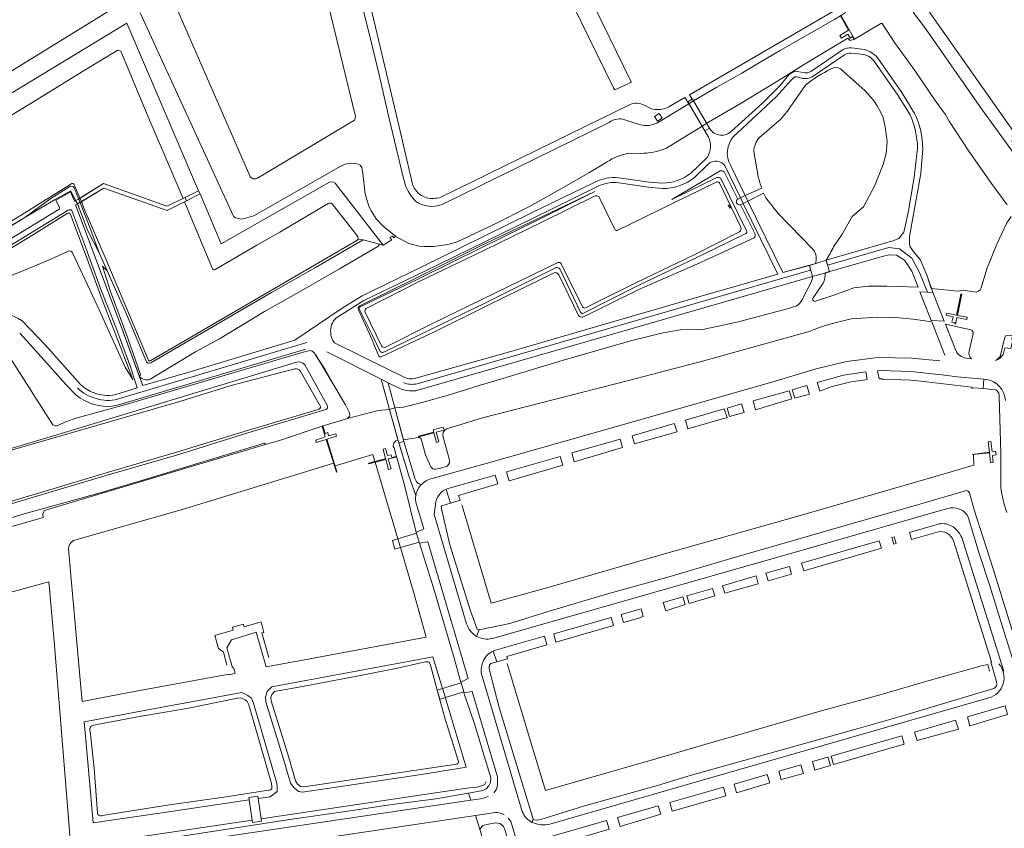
# Model space of a CAD drawing. Header units: metres. Extents: x 209813 to 223847, y 571801 to 587119.
# Tile 227 of 256: x 220144 to 220519, y 573348 to 573656. Entities that reach past the tile are written whole.
import ezdxf

# ---------------------------------------------------------------- set-up
doc = ezdxf.new("R2010")
doc.units = ezdxf.units.M
for name, color, linetype, lineweight in [('B-RO-GK-BESCHOEIING-G', 8, 'GK-BESCHOEIING', 0), ('B-RO-GK-KADEMUUR-G', 8, 'Continuous', 0), ('B-RO-GR-GRAS-GV', 8, 'Continuous', 0), ('B-RO-KW-KUNSTWERK_DEK-GV', 8, 'Continuous', 0), ('B-RO-KW-KUNSTWERK_STUW-GV', 8, 'Continuous', 0), ('B-RO-OG-TERREIN_CULTUURSCHEIDING-GV', 8, 'Continuous', 0), ('B-RO-OG-WEG-GV', 8, 'Continuous', 0), ('B-RO-VH-VERHARDING_HALFVERHARDING-GV', 8, 'Continuous', 0), ('B-RO-VH-VERHARDING_OPEN-GV', 8, 'Continuous', 0)]:
    doc.layers.add(name, color=color, linetype=linetype, lineweight=lineweight)
doc.linetypes.add('GK-BESCHOEIING', pattern='A,30,-5,[1,NLCS.shx,S=1,R=0,X=0,Y=0],-5', length=40)

msp = doc.modelspace()

# ---------------------------------------------------------------- linework, layer by layer
at = {"layer": 'B-RO-GK-BESCHOEIING-G', "flags": 128}
for points in [[(220279.387, 573487.707), (220278.591, 573490.358), (220264.249, 573486.069)], [(220506.881, 573490.367), (220506.941, 573486.318)], [(220164.845, 573457.677), (220205.736, 573469.426), (220256.311, 573484.847), (220263.661, 573487.16)], [(220288.139, 573458.336), (220279.448, 573487.503)], [(220506.941, 573486.318), (220490.51, 573481.521), (220440.641, 573467.123), (220389.448, 573452.627), (220344.742, 573439.804), (220323.526, 573433.878), (220312.514, 573470.865), (220312.42, 573471.234)], [(220289.131, 573455.008), (220288.139, 573458.336)], [(220162.907, 573454.411), (220167.333, 573404.824), (220168.171, 573396.628), (220185.927, 573399.934), (220223.964, 573406.939), (220224.141, 573406.707), (220226.232, 573407.354)], [(220298.909, 573420.953), (220294, 573438.187), (220289.131, 573455.008)], [(220226.232, 573407.354), (220225.601, 573409.526), (220225.321, 573409.388), (220223.083, 573416.901), (220224.838, 573419.966), (220234.22, 573422.932), (220238.081, 573409.673)], [(220238.081, 573409.673), (220254.603, 573412.718), (220298.909, 573420.953)], [(220300.087, 573413.297), (220240.247, 573402.155)], [(220305.112, 573401.466), (220301.408, 573413.543), (220300.087, 573413.297)], [(220386.972, 573375.099), (220344.261, 573362.724), (220339.357, 573378.554), (220329.702, 573411.029)], [(220512.349, 573410.629), (220509.875, 573410.132), (220491.813, 573405.002)], [(220512.9, 573408.031), (220512.349, 573410.629)], [(220240.247, 573402.155), (220238.402, 573400.362), (220237.769, 573398.296), (220237.957, 573396.468), (220244.704, 573374.708), (220247.32, 573365.604), (220248.527, 573363.857), (220250.293, 573362.36), (220251.92, 573362.171), (220296.243, 573368.766), (220311.926, 573371.242)], [(220491.813, 573405.002), (220470.885, 573399.012), (220449.476, 573393.113)], [(220239.581, 573360.351), (220242.205, 573362.318), (220242.268, 573364.486), (220241.984, 573365.864), (220233.299, 573395.97), (220232.471, 573397.836), (220231.155, 573398.9), (220228.871, 573400.037), (220194.471, 573393.698), (220168.931, 573388.842), (220170.197, 573374.869), (220172.295, 573350.492), (220202.691, 573354.912), (220231.589, 573359.173)], [(220306.146, 573398.093), (220305.112, 573401.466)], [(220311.926, 573371.242), (220314.022, 573371.573), (220306.495, 573396.956), (220306.146, 573398.093)], [(220449.476, 573393.113), (220419.344, 573384.428), (220404.802, 573380.179), (220391.824, 573376.481)], [(220391.824, 573376.481), (220386.972, 573375.099)], [(220314.348, 573363.596), (220316.431, 573363.904), (220318.208, 573363.971), (220321.062, 573364.907), (220321.643, 573366.114)], [(220235.058, 573359.684), (220239.581, 573360.351)], [(220236.175, 573352.011), (220252.283, 573354.422), (220314.348, 573363.596)], [(220215.625, 573297.901), (220217.57, 573298.256), (220219.844, 573301.441), (220219.183, 573305.039), (220218.017, 573306.346), (220205.241, 573304.229), (220176.866, 573299.436), (220174.208, 573328.709), (220173.025, 573342.56), (220232.713, 573351.493)]]:
    msp.add_lwpolyline(points, dxfattribs=at)
at = {"layer": 'B-RO-GK-BESCHOEIING-G'}
msp.add_lwpolyline([(220164.845, 573457.677, 0.2556924), (220162.907, 573454.411)], format="xyb", dxfattribs=at)
at = {"layer": 'B-RO-GK-KADEMUUR-G', "flags": 128}
msp.add_lwpolyline([(220223.128, 573410.425), (220221.803, 573415.25), (220219.995, 573416.756), (220218.593, 573421.677), (220225.498, 573423.642), (220225.224, 573424.789), (220229.394, 573425.997), (220229.722, 573424.986), (220236.127, 573426.796), (220237.176, 573422.84), (220236.375, 573422.618), (220239.12, 573413.307)], dxfattribs=at)
at = {"layer": 'B-RO-GR-GRAS-GV', "flags": 128}
for points in [[(220234.476, 573595.266), (220237.915, 573597.224), (220271.676, 573617.385), (220271.941, 573618.015), (220272.02, 573618.809), (220255.431, 573687.077), (220250.613, 573709.823), (220193.172, 573684.905), (220231.791, 573596.204)], [(220185.003, 573662.184), (220183.774, 573661.788), (220181.71, 573660.915), (220082.936, 573600.246), (220084.529, 573597.584), (220083.306, 573596.902), (220081.745, 573599.505), (220066.883, 573590.281), (220044.823, 573577.323), (220044.876, 573576.552), (220050.325, 573567.005)], [(220282.493, 573569.861), (220285.774, 573571.925), (220285.112, 573572.824), (220286.012, 573573.38), (220286.567, 573572.692), (220287.28, 573573.167), (220282.539, 573577.086), (220279.893, 573579.93), (220277.975, 573582.907), (220276.983, 573585.09), (220275.726, 573589.389), (220274.734, 573597.261), (220274.403, 573599.444), (220273.741, 573600.37), (220272.683, 573600.833), (220270.633, 573601.097), (220269.243, 573600.965), (220268.053, 573600.7), (220266.465, 573599.907), (220233.392, 573581.121), (220230.747, 573580.261), (220228.63, 573579.798), (220226.447, 573580.261), (220225.587, 573580.923), (220190.203, 573658.124)], [(220417.233, 573587.41), (220412.081, 573597.729)], [(220164.185, 573593.325), (220145.317, 573581.56), (220125.32, 573569.323), (220101.605, 573554.572), (220082.331, 573542.928), (220081.739, 573542.673), (220081.337, 573541.813), (220081.886, 573541.648), (220146.311, 573580.416)], [(220193.201, 573526.428), (220177.317, 573564.392), (220168.732, 573583.987), (220167.938, 573586.464), (220164.953, 573593.149)], [(220264.283, 573593.49), (220263.423, 573594.02), (220262.1, 573593.887), (220221.023, 573570.472), (220212.934, 573589.364), (220207.045, 573586.397), (220217.711, 573560.946)], [(220263.582, 573585.164), (220272.855, 573573.193), (220273.021, 573572.256), (220274.884, 573571.906), (220282.493, 573569.861), (220264.283, 573593.49)], [(220410.792, 573595.187), (220420.621, 573575.367)], [(220146.311, 573580.416), (220155.843, 573587.453), (220163.397, 573592.145)], [(220146.311, 573580.416), (220157.628, 573587.122), (220163.802, 573590.596), (220165.559, 573586.842), (220166.305, 573585.56), (220170.302, 573575.375), (220174.642, 573567.039)], [(220165.072, 573591.651), (220167.369, 573586.118), (220171.472, 573575.659), (220174.642, 573567.039), (220185.008, 573543.724), (220192.642, 573525.602)], [(220212.388, 573590.61), (220212.934, 573589.364)], [(220273.834, 573546.512), (220295.741, 573557.061), (220320.255, 573569.139), (220342.668, 573580.124), (220362.961, 573590.303), (220342.818, 573580.696), (220319.823, 573569.787), (220295.752, 573557.772), (220273.636, 573546.812)], [(220218.691, 573560.619), (220234.483, 573569.859), (220243.251, 573574.805), (220261.625, 573585.804)], [(220423.764, 573574.328), (220418.316, 573585.241)], [(220164.512, 573567.053), (220174, 573546.697), (220184.447, 573523.512), (220187.395, 573518.857), (220182.604, 573531.584), (220176.016, 573548.542), (220169.7, 573565.801), (220163.744, 573581.525)], [(220193.968, 573518.958), (220211.213, 573529.4), (220220.269, 573534.376), (220237.462, 573544.715), (220251.669, 573552.652), (220265.977, 573560.937), (220280.503, 573569.467), (220281.117, 573570.258), (220274.884, 573571.906)], [(220273.021, 573572.256), (220272.577, 573571.711), (220194.204, 573526.091)], [(220194.22, 573525.166), (220240.121, 573551.891), (220256.856, 573561.485), (220274.884, 573571.906)], [(220185.008, 573543.724), (220177.682, 573560.201), (220175.866, 573562.003), (220178.966, 573552.364), (220185.556, 573534.611), (220190.355, 573520.802), (220189.975, 573519.877)], [(220349.219, 573558.625), (220356.715, 573543.162)], [(220273.103, 573545.309), (220277.68, 573535.321), (220280.882, 573527.732)], [(220157.044, 573501.659), (220134.235, 573537.198)], [(220254.99, 573529.91), (220253.022, 573529.468), (220184.796, 573509.335), (220166.296, 573504.33), (220161.852, 573502.753), (220158.942, 573501.388)], [(220137.677, 573491.635), (220158.548, 573497.854), (220249.245, 573525.358)], [(220237.752, 573494.185), (220243.473, 573495.848), (220259.332, 573501.197), (220268.969, 573504.087), (220269.905, 573504.947), (220269.693, 573506.215), (220268.234, 573509.266), (220264.142, 573516.139), (220256.779, 573528.401), (220256.735, 573528.417)], [(220136.779, 573490.761), (220205.597, 573510.67), (220224.824, 573516.647), (220248.964, 573522.895)], [(220251.006, 573522.131), (220258.656, 573508.688)], [(220261.276, 573509.078), (220252.727, 573524.423)], [(220260.719, 573507.496), (220230.683, 573498.442), (220203.932, 573490.196), (220177.64, 573482.55), (220152.623, 573475.132), (220111.516, 573462.792)], [(220257.818, 573507.522), (220231.019, 573499.481), (220203.636, 573491.143), (220177.299, 573483.453), (220152.402, 573475.998), (220111.76, 573463.886)], [(220098.449, 573486.938), (220102.324, 573472.489), (220106.453, 573457.387), (220106.852, 573456.606), (220107.307, 573456.379), (220108.852, 573456.677), (220146.082, 573467.905), (220174.918, 573475.891), (220192.832, 573481.153), (220212.313, 573487.126), (220237.444, 573494.713)], [(220100.944, 573464.078), (220104.078, 573453.339), (220104.738, 573452.898), (220105.883, 573452.942), (220153.296, 573466.522), (220153.201, 573467.592), (220153.264, 573468.193), (220153.81, 573469.135), (220209.225, 573485.763), (220227.487, 573491.202), (220237.752, 573494.185), (220237.444, 573494.713)], [(220298.551, 573411.591), (220287.295, 573409.142), (220272.491, 573406.16), (220250.465, 573402.012), (220241.248, 573400.339), (220240.164, 573399.285), (220239.8, 573398.097), (220239.926, 573396.87), (220246.62, 573375.28), (220249.152, 573366.471), (220250.022, 573365.212), (220251.125, 573364.277), (220252.339, 573364.136), (220310.341, 573372.766)], [(220303.062, 573400.826), (220300.527, 573410.415)], [(220175.856, 573353.3), (220187.776, 573355.161), (220201.326, 573357.326), (220222.896, 573360.409), (220239.722, 573362.956), (220240.234, 573363.34), (220240.262, 573364.311), (220240.041, 573365.385), (220231.415, 573395.284), (220230.838, 573396.584), (220230.068, 573397.207), (220228.445, 573398.014), (220227.171, 573397.783), (220207.941, 573393.942), (220189.936, 573390.829), (220172.482, 573387.549)], [(220311.159, 573373.804), (220308.415, 573382.644), (220306.051, 573389.832), (220303.062, 573400.826)], [(220171.147, 573385.236), (220172.664, 573371.144), (220173.91, 573354.258)], [(220253.045, 573156.353), (220238.967, 573216.817), (220229.55, 573272.386), (220217.514, 573344.576), (220315.788, 573359.049), (220314.92, 573361.788), (220302.545, 573359.632), (220285.897, 573357.411), (220268.214, 573354.736), (220246.138, 573351.633), (220222.438, 573347.934), (220198.722, 573344.328), (220177.072, 573341.211)], [(220325.142, 573327.109), (220322.425, 573335.433), (220320.558, 573343.885), (220317.622, 573353.259), (220233.439, 573340.779)]]:
    msp.add_lwpolyline(points, dxfattribs=at)
for points in [[(220185.159, 573654.257), (220056.333, 573576.231), (220054.851, 573574.855), (220055.486, 573573.267), (220078.704, 573535.807), (220081.739, 573542.673), (220081.108, 573542.803), (220080.629, 573543.337), (220072.178, 573556.96), (220063.947, 573570.906), (220063.778, 573571.656), (220083.516, 573584.144), (220108.07, 573599.172), (220149.98, 573624.678), (220168.289, 573635.896), (220181.677, 573643.993), (220182.772, 573643.607), (220192.791, 573619.61), (220206.497, 573587.704), (220212.388, 573590.61)], [(220166.647, 573300.388), (220164.963, 573326.992), (220157.47, 573419.5), (220155.469, 573442.039), (220105.331, 573428.309), (220111.03, 573371.495), (220116.993, 573322.876), (220120.794, 573299.973), (220127.376, 573299.839), (220151.356, 573300.021), (220151.651, 573299.951), (220151.923, 573299.816)]]:
    msp.add_lwpolyline(points, close=True, dxfattribs=at)
at = {"layer": 'B-RO-GR-GRAS-GV'}
for points in [[(220231.791, 573596.204, 0.4224437), (220234.476, 573595.266)], [(220165.072, 573591.651, 0.4201969), (220163.397, 573592.145)], [(220164.953, 573593.149, 0.375), (220164.185, 573593.325)], [(220261.625, 573585.804, -0.3524822), (220263.582, 573585.164)], [(220416.841, 573586.042, -0.3256752), (220417.233, 573587.41)], [(220418.316, 573585.241, -0.317007), (220416.841, 573586.042)], [(220423.544, 573572.763, 0.322058), (220423.764, 573574.328)], [(220217.711, 573560.946, 0.4563825), (220218.691, 573560.619)], [(220349.673, 573560.895, 0.2972246), (220348.305, 573561.43)], [(220273.518, 573545.446, -0.3506229), (220273.834, 573546.512)], [(220358.598, 573544.042, -0.4239819), (220357.519, 573544.409)], [(220356.715, 573543.162, 0.2518078), (220358.455, 573542.568)], [(220282.809, 573529.242, -0.3705113), (220281.405, 573529.52)], [(220194.22, 573525.166, -0.4007315), (220192.642, 573525.602)], [(220194.204, 573526.091, -0.4560707), (220193.201, 573526.428)], [(220249.245, 573525.358, -0.3390919), (220252.727, 573524.423)], [(220248.964, 573522.895, -0.2739967), (220251.006, 573522.131)], [(220258.656, 573508.688, -0.4430072), (220257.818, 573507.522)], [(220261.276, 573509.078, -0.4154317), (220260.719, 573507.496)], [(220300.527, 573410.415, 0.4695708), (220298.551, 573411.591)], [(220172.482, 573387.549, 0.4732233), (220171.147, 573385.236)], [(220310.341, 573372.766, 0.4011035), (220311.159, 573373.804)], [(220173.91, 573354.258, 0.5447418), (220175.856, 573353.3)]]:
    msp.add_lwpolyline(points, format="xyb", dxfattribs=at)
at = {"layer": 'B-RO-KW-KUNSTWERK_DEK-GV', "flags": 128}
for points in [[(220400.448, 573624.717), (220400.069, 573625.373), (220398.29, 573624.35), (220404.729, 573613.291), (220406.469, 573614.309)], [(220167.369, 573586.118), (220176.354, 573591.586), (220200.402, 573583.128), (220207.808, 573586.777), (220207.257, 573588.076), (220200.282, 573584.705), (220176.225, 573593.335), (220166.653, 573587.308), (220165.559, 573586.842), (220166.305, 573585.56)], [(220418.325, 573587.951), (220419.38, 573585.788), (220421.145, 573586.696), (220420.109, 573588.812)], [(220447.504, 573558.513), (220452.078, 573559.84), (220450.901, 573564.164), (220444.485, 573562.225), (220445.617, 573557.965)], [(220491.871, 573550.712), (220491.369, 573551.97), (220486.461, 573552.222), (220490.816, 573541.274), (220495.734, 573541.037)], [(220290.23, 573495.987), (220286.952, 573508.091), (220284.937, 573507.499), (220288.503, 573494.838), (220290.4, 573495.359)], [(220288.139, 573458.336), (220286.011, 573457.693), (220286.996, 573454.38), (220296.159, 573457.074), (220295.152, 573460.455)], [(220306.146, 573398.093), (220313.119, 573400.265), (220312.099, 573403.647), (220303.062, 573400.826), (220304.044, 573397.438)], [(220232.713, 573351.493), (220232.839, 573350.631), (220236.301, 573351.148), (220234.928, 573360.579), (220231.459, 573360.063)]]:
    msp.add_lwpolyline(points, close=True, dxfattribs=at)
at = {"layer": 'B-RO-KW-KUNSTWERK_STUW-GV', "flags": 128}
for points in [[(220457.613, 573654.713), (220459.358, 573651.618), (220456.051, 573649.612), (220456.651, 573648.599), (220459.116, 573650.044), (220459.96, 573648.619), (220460.848, 573649.14), (220461.449, 573648.136), (220461.683, 573648.229), (220456.483, 573657.235), (220456.275, 573657.085)], [(220413.743, 573584.66), (220414.231, 573584.941), (220414.491, 573584.488), (220414.003, 573584.207), (220414.103, 573584.034), (220414.764, 573584.415), (220414.304, 573585.214), (220413.643, 573584.833)], [(220502.119, 573550.143), (220502.356, 573551.308), (220502.062, 573551.368), (220500.423, 573543.313), (220496.675, 573544.131), (220496.488, 573543.267), (220499.088, 573542.657), (220498.635, 573540.677), (220499.834, 573540.415), (220499.753, 573540.015), (220500.047, 573539.955), (220500.542, 573542.391), (220504.277, 573541.652), (220504.451, 573542.546), (220500.719, 573543.259)], [(220259.332, 573501.197), (220260.543, 573497.053), (220256.925, 573495.889), (220257.101, 573494.96), (220260.85, 573496.152), (220264.739, 573483.712), (220264.952, 573483.793), (220261.12, 573496.201), (220264.773, 573497.307), (220264.525, 573498.295), (220261.756, 573497.523), (220261.488, 573498.714), (220260.447, 573498.427), (220259.561, 573501.266)], [(220296.028, 573497.141), (220301.768, 573498.622), (220302.796, 573494.91), (220303.728, 573495.157), (220302.724, 573498.903), (220305.653, 573499.691), (220305.319, 573500.819), (220301.509, 573499.773), (220301.736, 573498.832), (220295.932, 573497.404)], [(220506.403, 573490.386), (220512.895, 573491.049), (220513.365, 573487.215), (220514.354, 573487.38), (220514.048, 573490.012), (220515.446, 573490.236), (220515.261, 573491.609), (220513.92, 573491.503), (220513.461, 573495.344), (220512.469, 573495.222), (220512.973, 573491.347)], [(220279.387, 573487.707), (220276.998, 573487.082), (220277.081, 573486.889), (220283.513, 573488.556), (220284.57, 573484.745), (220285.53, 573484.938), (220284.454, 573488.738), (220287.557, 573489.432), (220287.475, 573489.631), (220285.858, 573489.293), (220285.539, 573490.318), (220284.224, 573490.051), (220283.429, 573492.688), (220282.485, 573492.449), (220283.455, 573488.772)]]:
    msp.add_lwpolyline(points, close=True, dxfattribs=at)
at = {"layer": 'B-RO-OG-TERREIN_CULTUURSCHEIDING-GV', "flags": 128}
msp.add_lwpolyline([(220370.612, 573628.946), (220376.83, 573631.834), (220376.341, 573632.786), (220327.238, 573733.557), (220326.706, 573734.365), (220320.514, 573731.336), (220321.529, 573728.792), (220366.787, 573636.452), (220370.108, 573629.65)], close=True, dxfattribs=at)
for points in [[(220528.576, 573595.692), (220530.523, 573598.206), (220528.136, 573599.923), (220521.37, 573609.375), (220523.598, 573611), (220484.634, 573666.302), (220483.305, 573668.235)], [(220477.918, 573666.756), (220481.968, 573661.65), (220484.405, 573657.775), (220488.865, 573651.786), (220509.86, 573621.652), (220521.238, 573606.037), (220527.236, 573595.691)], [(220519.692, 573585.188), (220513.665, 573593.339), (220505.101, 573605.62), (220497.545, 573617.089), (220496.109, 573619.733), (220492.34, 573624.842), (220484.609, 573636.242), (220476.877, 573646.944), (220472.153, 573654.101), (220471.661, 573654.132), (220461.683, 573648.229), (220459.996, 573647.622), (220459.137, 573648.519), (220451.463, 573643.962), (220442.302, 573638.459), (220434.458, 573633.535), (220418.542, 573623.85), (220406.113, 573616.662), (220403.679, 573615.093), (220404.729, 573613.291), (220406.469, 573614.309)], [(220460.54, 573644.829), (220465.441, 573644.197)], [(220444.98, 573635.931), (220457.265, 573644.223)], [(220482.739, 573619.4), (220478.07, 573626.866), (220469.133, 573639.805)], [(220456.347, 573636.955), (220465.652, 573628.549)], [(220437.156, 573622.357), (220442.994, 573630.681)], [(220406.128, 573610.974), (220403.679, 573615.093), (220402.407, 573614.274), (220389.887, 573606.623)], [(220425.505, 573610.851), (220432.034, 573616.361)], [(220472.528, 573618.461), (220473.328, 573614.87), (220473.981, 573609.324), (220473.709, 573604.702), (220472.512, 573600.515), (220469.23, 573592.311), (220465.07, 573584.425), (220460.698, 573580.801), (220456.965, 573574.087), (220453.658, 573569.291)], [(220380.318, 573604.799), (220375.933, 573604.839)], [(220425.076, 573595.978), (220423.372, 573605.517)], [(220450.901, 573564.164), (220476.163, 573571.608), (220478.536, 573572.439), (220480.427, 573574.848), (220482.041, 573582.287), (220484.308, 573595.755), (220485.628, 573606.801)], [(220487.555, 573606.463), (220486.866, 573597.138), (220483.888, 573580.887), (220482.521, 573573.194), (220482.538, 573570.193), (220482.831, 573569.246), (220484.28, 573567.173), (220486.594, 573564.46), (220489.256, 573558.301), (220490.824, 573553.51), (220501.055, 573552.462), (220502.885, 573552.88), (220506.953, 573552.181)], [(220367.588, 573601.541), (220360.67, 573597.419), (220351.449, 573592.076), (220338.388, 573584.761), (220324.357, 573577.676), (220310.611, 573571.164)], [(220399.422, 573597.214), (220405.694, 573603.267)], [(220406.029, 573600.725), (220400.793, 573595.569)], [(220412.081, 573597.729), (220417.233, 573587.41), (220418.325, 573587.951), (220412.471, 573599.957)], [(220414.504, 573600.269), (220420.109, 573588.812), (220426.369, 573591.537)], [(220409.347, 573595.592), (220392.202, 573587.321), (220410.533, 573598.123)], [(220189.975, 573519.877), (220191.185, 573516.585), (220209.512, 573521.899), (220248.985, 573533.788), (220266.919, 573545.993), (220274.558, 573550.664), (220297.017, 573561.504), (220338.601, 573582.125), (220362.737, 573593.784)], [(220371.435, 573575.449), (220409.023, 573593.86)], [(220388.496, 573591.414), (220383.396, 573591.958), (220372.133, 573593.63)], [(220410.294, 573593.554), (220414.764, 573584.415), (220418.374, 573576.724)], [(220159.538, 573584.379), (220158.13, 573587.017), (220163.678, 573590.126), (220165.184, 573586.578), (220165.559, 573586.842), (220163.802, 573590.596), (220157.628, 573587.122), (220146.311, 573580.416), (220134.216, 573573.138), (220124.092, 573564.53), (220108.559, 573553.701), (220091.881, 573543.415), (220086.254, 573539.582), (220078.968, 573535.382), (220078.127, 573535.045), (220068.715, 573532.676), (220052.043, 573562.237)], [(220363.764, 573592.1), (220338.969, 573579.899), (220298.065, 573559.935), (220275.228, 573548.861), (220264.48, 573542.153)], [(220276.098, 573545.867), (220296.258, 573556.12), (220320.966, 573568.027), (220343.105, 573578.797), (220363.057, 573588.631)], [(220445.969, 573568.316), (220432.511, 573582.083), (220427.873, 573587.865), (220427.101, 573589.623), (220421.145, 573586.696), (220434.438, 573559.524), (220446.969, 573562.975), (220447.029, 573564.728)], [(220294.422, 573519.216), (220331.002, 573529.56), (220366.259, 573539.83), (220402.499, 573550.342), (220432.49, 573558.9), (220419.38, 573585.788), (220418.316, 573585.241), (220423.764, 573574.328)], [(220364.463, 573588.382), (220370.703, 573575.674)], [(220025.681, 573560.914), (220032.4, 573550.76), (220048.665, 573526.814), (220064.481, 573529.732), (220073.183, 573531.48), (220075.624, 573532.467), (220077.862, 573533.755), (220129.021, 573565.078), (220159.364, 573583.589)], [(220162.869, 573583.235), (220123.157, 573559.03), (220109.162, 573550.578), (220091.468, 573539.649), (220085.279, 573536.076), (220081.132, 573533.034), (220103.384, 573537.913), (220132.566, 573544.112)], [(220162.856, 573567.676), (220156.026, 573564.502), (220145.55, 573560.148), (220126.304, 573552.487), (220112.094, 573545.91), (220101.058, 573540.126), (220089.785, 573537.367), (220113.995, 573551.953), (220132.927, 573563.846), (220149.64, 573574.019), (220162.414, 573581.9)], [(220180.515, 573513.066), (220189.059, 573515.712), (220186.586, 573523.285), (220180.979, 573538.791), (220175.05, 573553.493), (220169.564, 573568.922), (220164.211, 573583.146)], [(220509.8, 573553.775), (220511.964, 573560.967), (220515.763, 573570.255), (220519.51, 573578.417), (220521.167, 573580.76)], [(220358.598, 573544.042), (220379.13, 573554.483), (220401.516, 573565.069), (220420.282, 573574.362)], [(220417.955, 573575.007), (220400.938, 573566.408), (220378.729, 573555.753), (220359.44, 573546.102)], [(220281.117, 573570.258), (220280.503, 573569.467), (220265.977, 573560.937), (220251.669, 573552.652), (220237.462, 573544.715), (220220.269, 573534.376), (220211.213, 573529.4), (220193.968, 573518.958)], [(220296.241, 573569.497), (220292.219, 573570.552), (220287.28, 573573.167), (220286.567, 573572.692), (220286.012, 573573.38), (220285.112, 573572.824), (220285.774, 573571.925), (220282.493, 573569.861), (220281.117, 573570.258)], [(220423.544, 573572.763), (220402.853, 573563.211), (220379.662, 573553.085), (220358.455, 573542.568)], [(220446.769, 573548.608), (220453.806, 573550.893), (220461.313, 573553.7), (220466.954, 573554.299), (220473.918, 573554.383), (220485.795, 573553.924), (220483.417, 573560.047), (220480.612, 573564.234), (220477.528, 573566.181), (220474.641, 573566.275), (220472.087, 573565.656), (220450.455, 573559.369)], [(220348.93, 573563.29), (220301.058, 573539.985), (220283.393, 573531.124)], [(220358.254, 573546.464), (220350.123, 573562.882)], [(220347.504, 573559.443), (220322.171, 573547.013), (220302.582, 573537.216), (220281.731, 573527.506)], [(220282.809, 573529.242), (220321.398, 573548.031), (220348.305, 573561.43)], [(220349.673, 573560.895), (220357.519, 573544.409)], [(220445.617, 573557.965), (220369.648, 573536.125), (220295.733, 573514.774)], [(220441.655, 573548.991), (220445.282, 573556.174)], [(220449.776, 573555.426), (220445.934, 573549.961)], [(220273.518, 573545.446), (220278.488, 573535.573), (220281.405, 573529.52)], [(220281.88, 573531.674), (220275.628, 573544.485)], [(220289.359, 573515.276), (220284.461, 573517.584), (220286.952, 573508.091), (220290.226, 573508.388), (220297.37, 573510.165), (220308.144, 573513.16), (220319.045, 573516.61), (220328.006, 573519.225), (220350.534, 573526.096), (220363.318, 573529.798), (220376.977, 573533.663), (220388.889, 573536.661), (220395.564, 573537.698), (220404.031, 573537.937), (220417.394, 573540.828), (220436.537, 573545.91), (220439.568, 573546.853)], [(220495.901, 573528.095), (220491.007, 573540.786), (220483.941, 573541.799), (220478.43, 573542.374), (220470.413, 573542.551), (220460.421, 573541.883)], [(220505.794, 573537.76), (220496.165, 573539.936), (220500.082, 573529.921)], [(220165.757, 573513.124), (220162.029, 573516.885), (220148.265, 573532.324), (220144.4, 573536.522)], [(220444.36, 573537.123), (220403.83, 573525.835), (220376.214, 573518.643), (220320.206, 573504.293), (220306.683, 573500.095)], [(220505.162, 573529.68), (220506.675, 573536.406)], [(220518.29, 573528.915), (220518.785, 573530.965), (220521.038, 573530.63), (220521.841, 573533.967), (220521.365, 573534.074), (220521.723, 573535.569), (220521.19, 573535.702), (220518.948, 573535.471), (220518.577, 573534.46), (220516.982, 573527.669)], [(220253.143, 573530.394), (220181.517, 573509.125)], [(220256.735, 573528.417), (220260.262, 573523.048), (220264.142, 573516.139), (220268.234, 573509.266), (220269.693, 573506.215), (220269.905, 573504.947), (220268.969, 573504.087), (220280.566, 573507.13), (220284.937, 573507.499), (220281.704, 573518.963), (220261.097, 573529.439)], [(220301.079, 573481.291), (220321.598, 573486.966), (220381.464, 573503.99), (220431.474, 573518.285), (220447.074, 573522.925), (220458.586, 573525.773), (220470.62, 573527.218), (220483.25, 573527.037), (220494.101, 573525.923)], [(220504.078, 573527), (220506.124, 573526.765)], [(220295.871, 573496.844), (220290.23, 573495.987), (220290.4, 573495.359), (220294.635, 573481.02)], [(220300.671, 573485.754), (220298.664, 573490.316), (220297.107, 573495.893)], [(220305.224, 573497.453), (220307.541, 573488.753)], [(220306.845, 573486.026), (220304.485, 573485.196), (220302.398, 573484.887)]]:
    msp.add_lwpolyline(points, dxfattribs=at)
at = {"layer": 'B-RO-OG-TERREIN_CULTUURSCHEIDING-GV'}
for points in [[(220457.265, 573644.223, -0.1704773), (220460.54, 573644.829)], [(220460.267, 573642.862, 0.1976874), (220457.828, 573642.182)], [(220469.133, 573639.805, 0.2063879), (220464.17, 573642.51)], [(220452.767, 573636.899, -0.2368747), (220456.347, 573636.955)], [(220445.52, 573633.856, -0.1697828), (220441.892, 573633.266)], [(220442.994, 573630.681, -0.0604453), (220452.767, 573636.899)], [(220465.652, 573628.549, -0.0976018), (220472.528, 573618.461)], [(220432.034, 573616.361, 0.0744662), (220437.156, 573622.357)], [(220484.427, 573619.961, -0.1160025), (220487.555, 573606.463)], [(220406.469, 573614.309, 0.2415836), (220410.74, 573611.744)], [(220415.647, 573611.195, 0.3187774), (220414.504, 573600.269)], [(220405.694, 573603.267, 0.2582137), (220406.128, 573610.974)], [(220423.372, 573605.517, -0.1785945), (220425.505, 573610.851)], [(220375.933, 573604.839, 0.1038055), (220367.588, 573601.541)], [(220389.887, 573606.623, -0.0936013), (220380.318, 573604.799)], [(220412.471, 573599.957, 0.4610356), (220406.029, 573600.725)], [(220388.556, 573593.48, 0.1676192), (220399.422, 573597.214)], [(220410.533, 573598.123, -0.3009399), (220412.081, 573597.729)], [(220362.737, 573593.784, -0.1443004), (220372.074, 573595.497)], [(220409.023, 573593.86, -0.3886823), (220410.294, 573593.554)], [(220410.792, 573595.187, 0.3008726), (220409.347, 573595.592)], [(220426.369, 573591.537, -0.0290138), (220425.076, 573595.978)], [(220363.057, 573588.631, -0.2325855), (220364.463, 573588.382)], [(220159.364, 573583.589, 0.3065151), (220159.538, 573584.379)], [(220162.414, 573581.9, -0.5102425), (220163.744, 573581.525)], [(220370.703, 573575.674, 0.3126922), (220371.435, 573575.449)], [(220418.374, 573576.724, -0.3489751), (220417.955, 573575.007)], [(220420.282, 573574.362, 0.415028), (220420.621, 573575.367)], [(220310.611, 573571.164, -0.0995824), (220296.241, 573569.497)], [(220164.512, 573567.053, 0.3024407), (220162.856, 573567.676)], [(220447.029, 573564.728, 0.1899658), (220445.969, 573568.316)], [(220453.658, 573569.291, -0.0171493), (220450.901, 573564.164)], [(220350.123, 573562.882, 0.4105811), (220348.93, 573563.29)], [(220349.219, 573558.625, 0.372169), (220347.504, 573559.443)], [(220450.455, 573559.369, -0.1286541), (220449.776, 573555.426)], [(220445.282, 573556.174, 0.1201239), (220445.617, 573557.965)], [(220506.953, 573552.181, 0.4057077), (220509.8, 573553.775)], [(220439.568, 573546.853, 0.1625999), (220441.655, 573548.991)], [(220445.934, 573549.961, 0.7385145), (220446.769, 573548.608)], [(220273.103, 573545.309, -0.4049873), (220273.636, 573546.812)], [(220275.628, 573544.485, -0.3240887), (220276.098, 573545.867)], [(220359.44, 573546.102, -0.3188653), (220358.254, 573546.464)], [(220264.48, 573542.153, 0.216694), (220262.575, 573536.752)], [(220460.421, 573541.883, 0.0450854), (220444.36, 573537.123)], [(220506.675, 573536.406, 0.4201593), (220505.794, 573537.76)], [(220254.99, 573529.91, -0.1927459), (220256.735, 573528.417)], [(220283.393, 573531.124, -0.3385873), (220281.88, 573531.674)], [(220500.082, 573529.921, 0.2580508), (220504.078, 573527)], [(220506.124, 573526.765, -0.2595021), (220505.162, 573529.68)], [(220515.379, 573526.152, 0.2146644), (220518.29, 573528.915)], [(220281.731, 573527.506, -0.3205512), (220280.882, 573527.732)], [(220516.982, 573527.669, -0.1173246), (220515.379, 573526.152)], [(220193.968, 573518.958, -0.2927597), (220189.975, 573519.877)], [(220172.646, 573513.786, 0.1296419), (220180.515, 573513.066)], [(220295.733, 573514.774, -0.1383812), (220289.359, 573515.276)], [(220181.517, 573509.125, -0.2396817), (220165.757, 573513.124)], [(220157.044, 573501.659, 0.3125324), (220158.942, 573501.388)], [(220306.683, 573500.095, 0.4019371), (220305.22, 573497.455)], [(220297.107, 573495.893, 0.4458128), (220295.871, 573496.844)], [(220307.541, 573488.753, -0.3799562), (220306.845, 573486.026)], [(220302.398, 573484.887, -0.3529286), (220300.671, 573485.754)]]:
    msp.add_lwpolyline(points, format="xyb", dxfattribs=at)
msp.add_arc((220302.937, 573473.311), 8.194, 103.10875, 137.50987, dxfattribs=at)
at = {"layer": 'B-RO-OG-WEG-GV', "flags": 128}
for points in [[(220293.649, 573593.035), (220288.548, 573614.872), (220269.942, 573693.377), (220266.312, 573708.552)], [(220263.431, 573707.782), (220266.536, 573695.886), (220271.999, 573671.141), (220277.605, 573648.781), (220281.135, 573634.127), (220284.137, 573620.702), (220287.452, 573606.898), (220290.437, 573594.787)], [(220386.529, 573616.308), (220398.694, 573623.657), (220398.288, 573624.223), (220397.153, 573626.064), (220391.123, 573622.524)], [(220376.323, 573623.325), (220358.989, 573614.904), (220304.42, 573588.154)], [(220384.176, 573621.883), (220381.705, 573623.068)], [(220304.987, 573585.43), (220368.366, 573616.574)], [(220374.773, 573617.459), (220380.254, 573615.666)], [(220299.016, 573587.94), (220298.424, 573588.129), (220297.849, 573588.365)], [(220510.806, 573518.997), (220500.633, 573519.889), (220494.829, 573520.647), (220483.088, 573521.931), (220471.463, 573522.254), (220470.405, 573522.209), (220470.991, 573519.155), (220472.333, 573519.205), (220472.433, 573518.862), (220479.518, 573518.784), (220483.06, 573518.692), (220486.891, 573518.288), (220506.247, 573515.918), (220506.238, 573515.522)], [(220511.645, 573518.923), (220510.806, 573518.997), (220510.521, 573515.433)], [(220506.798, 573515.752), (220510.521, 573515.433)], [(220510.521, 573515.433), (220513.866, 573515.146)], [(220516.573, 573512.569), (220517.274, 573490.96), (220517.259, 573477.955)], [(220294.959, 573474.88), (220292.273, 573482.313), (220288.266, 573495.681), (220287.378, 573495.543)], [(220286.657, 573492.885), (220287.533, 573489.49), (220287.769, 573489.239), (220290.67, 573478.758), (220295.065, 573460.81)], [(220308.127, 573471.894), (220311.733, 573472.987), (220311.166, 573474.879), (220326.069, 573479.204), (220325.032, 573482.562), (220308.163, 573477.687)], [(220306.399, 573477.146), (220308.127, 573471.894)], [(220529.871, 573396.019), (220530.223, 573394.648), (220530.903, 573394.845), (220527.543, 573405.081), (220526.052, 573407.777), (220525.202, 573411.7), (220514.361, 573446.912), (220507.002, 573469.715), (220505.298, 573475.791), (220504.823, 573476.422), (220504.489, 573476.627), (220504.205, 573476.708), (220484.318, 573470.884), (220463.433, 573464.953), (220413.383, 573450.524), (220391.54, 573444.054), (220367.398, 573437.351), (220345.242, 573430.71), (220330.717, 573426.216), (220318.969, 573423.736)], [(220295.065, 573460.81), (220297.943, 573462.179), (220295.176, 573471.408)], [(220302.515, 573472.382), (220301.846, 573467.649), (220314.236, 573426.059)], [(220318.002, 573421.29), (220318.969, 573423.736), (220318.293, 573424.048), (220315.76, 573430.946), (220307.879, 573456.022), (220304.627, 573469.719), (220304.589, 573470.535), (220304.794, 573470.885), (220308.127, 573471.894)], [(220324.01, 573420.509), (220395.15, 573440.803), (220448.494, 573455.956), (220496.978, 573469.845)], [(220505, 573466.262), (220509.048, 573452.79), (220513.006, 573440.462), (220518.345, 573423.335), (220522.162, 573411.213), (220524.394, 573404.553)], [(220493.055, 573463.813), (220482.56, 573460.824), (220483.329, 573458.166), (220493.077, 573460.911)], [(220499.234, 573457.593), (220513.742, 573411.675), (220513.481, 573411.599), (220515.614, 573403.975)], [(220518.315, 573408.032), (220517.606, 573410.551), (220502.401, 573458.822)], [(220339.184, 573350.625), (220339.489, 573351.914), (220326.551, 573394.273), (220322.856, 573408.919), (220322.841, 573409.808), (220322.959, 573410.469), (220323.474, 573411.001), (220325.714, 573411.628)], [(220320.089, 573406.208), (220335.372, 573354.79)], [(220514.595, 573401.499), (220497.575, 573396.485), (220480.709, 573391.417), (220462.972, 573386.355), (220445.458, 573381.402), (220399.198, 573368.434), (220386.746, 573364.614), (220370.449, 573360.146), (220358.691, 573356.837), (220342.444, 573351.737), (220340.938, 573351.541), (220340.001, 573351.633), (220339.489, 573351.914)], [(220316.335, 573400.387), (220313.22, 573399.913), (220317.134, 573388.496), (220323.43, 573367.535), (220323.289, 573365.772), (220322.735, 573364.572), (220321.707, 573363.364), (220320.425, 573362.711), (220314.92, 573361.788), (220315.788, 573359.049), (220320.389, 573359.727)], [(220325.944, 573365.075), (220325.96, 573367.954), (220316.335, 573400.387)], [(220345.845, 573349.967), (220396.757, 573364.651), (220512.643, 573397.899)], [(220325.219, 573354.385), (220317.622, 573353.259), (220319.3, 573347.961), (220319.679, 573348.563), (220320.457, 573349.446), (220322.533, 573350.027), (220325.186, 573350.418), (220326.977, 573350.246), (220328.298, 573349.143), (220328.891, 573347.522), (220340.604, 573306.678), (220342.859, 573299.211)], [(220342.859, 573299.211), (220343.166, 573299.303), (220343.083, 573299.575), (220346.03, 573300.931), (220337.999, 573327.817), (220331.046, 573350.945)], [(220350.961, 573342.877), (220368.431, 573348.026), (220367.358, 573351.302), (220347.103, 573345.473), (220346.358, 573345.191)]]:
    msp.add_lwpolyline(points, dxfattribs=at)
for points in [[(220400.448, 573624.717), (220409.342, 573629.909), (220418.755, 573635.31), (220427.065, 573640.144), (220433.427, 573643.919), (220454.098, 573655.78), (220456.275, 573657.085), (220458.245, 573658.362), (220457.473, 573659.85), (220459.035, 573660.83), (220459.87, 573659.34), (220470.348, 573666.426), (220469.364, 573668.114), (220398.917, 573627.034), (220399.986, 573625.325), (220398.29, 573624.35), (220398.694, 573623.657)], [(220388.571, 573618.213), (220386.807, 573617.066), (220385.631, 573618.775), (220387.395, 573619.922)], [(220189.975, 573519.877), (220190.355, 573520.802), (220185.556, 573534.611), (220178.966, 573552.364), (220175.866, 573562.003), (220177.682, 573560.201), (220174.642, 573567.039), (220170.302, 573575.375), (220166.305, 573585.56), (220165.668, 573585.214), (220182.923, 573539.053)], [(220447.442, 573517.767), (220448.441, 573514.436), (220453.174, 573516.286), (220460.263, 573517.965), (220465.066, 573518.697), (220466.447, 573518.839), (220465.92, 573521.851), (220457.444, 573520.541)], [(220423.99, 573507.392), (220437.842, 573511.58), (220436.852, 573514.586), (220423.155, 573510.778)], [(220443.544, 573516.596), (220437.954, 573514.917), (220438.904, 573511.835), (220444.476, 573513.345)], [(220413.243, 573504.483), (220412.162, 573507.739), (220397.354, 573503.403), (220398.289, 573500.137)], [(220413.241, 573508.055), (220414.131, 573504.796), (220419.759, 573506.371), (220418.743, 573509.584)], [(220393.126, 573502.165), (220383.21, 573499.261), (220377.082, 573497.519), (220378.022, 573494.411), (220394.191, 573499.039)], [(220373.431, 573493.111), (220372.534, 573496.226), (220354.199, 573490.991), (220355.08, 573487.6)], [(220330.274, 573480.769), (220330.361, 573480.45), (220350.733, 573486.343), (220349.722, 573489.697), (220329.435, 573483.834)], [(220471.918, 573454.838), (220471.064, 573457.601), (220441.475, 573449.143), (220442.321, 573446.246), (220455.933, 573450.175)], [(220475.87, 573458.919), (220476.615, 573456.275), (220477.521, 573456.53), (220476.732, 573459.165)], [(220299.468, 573457.211), (220296.274, 573456.693), (220301.986, 573438.475), (220309.254, 573413.899), (220312.003, 573403.963), (220314.838, 573405.353)], [(220427.988, 573445.288), (220428.82, 573442.453), (220437.738, 573444.923), (220436.906, 573447.837)], [(220411.526, 573440.561), (220412.314, 573437.726), (220425.076, 573441.326), (220424.277, 573444.256)], [(220398.751, 573433.811), (220408.506, 573436.729), (220407.664, 573439.516), (220397.953, 573436.75)], [(220396.342, 573436.305), (220388.976, 573434.162), (220389.909, 573430.965), (220397.237, 573433.382)], [(220380.524, 573428.422), (220380.471, 573428.589), (220381.361, 573428.916), (220380.548, 573431.79), (220373.017, 573429.619), (220373.893, 573426.603)], [(220370.101, 573425.483), (220369.208, 573428.505), (220347.331, 573422.257), (220348.128, 573419.062)], [(220324.316, 573415.708), (220325.714, 573411.628), (220329.726, 573412.743), (220329.461, 573413.636), (220344.691, 573418.063), (220343.801, 573421.349), (220325.235, 573416.04)], [(220504.533, 573390.768), (220505.421, 573387.262), (220519.804, 573391.577), (220518.849, 573394.878)], [(220500.037, 573389.447), (220484.445, 573384.946), (220485.388, 573381.706), (220501.118, 573386.038)], [(220453.618, 573372.62), (220480.542, 573380.304), (220479.649, 573383.504), (220452.715, 573375.752)], [(220445.724, 573373.747), (220446.608, 573370.542), (220452.485, 573372.294), (220451.49, 573375.461)], [(220442.2, 573369.257), (220441.205, 573372.465), (220432.886, 573370.083), (220433.767, 573366.9)], [(220429.398, 573365.682), (220428.443, 573368.859), (220415.844, 573365.214), (220416.806, 573361.891)], [(220391.449, 573358.155), (220392.351, 573354.939), (220396.367, 573355.992), (220412.77, 573360.726), (220411.808, 573364.046)], [(220387.051, 573356.937), (220371.597, 573352.545), (220372.552, 573349.119), (220387.99, 573353.745)]]:
    msp.add_lwpolyline(points, close=True, dxfattribs=at)
at = {"layer": 'B-RO-OG-WEG-GV'}
for points in [[(220381.705, 573623.068, 0.2495343), (220376.323, 573623.325)], [(220391.123, 573622.524, -0.2117365), (220384.176, 573621.883)], [(220368.366, 573616.574, -0.2533339), (220374.773, 573617.459)], [(220380.254, 573615.666, 0.1797544), (220386.529, 573616.308)], [(220290.437, 573594.787, 0.1552343), (220294.848, 573586.65)], [(220297.849, 573588.365, -0.208568), (220293.649, 573593.035)], [(220294.848, 573586.65, 0.2631419), (220304.987, 573585.43)], [(220304.42, 573588.154, -0.1417444), (220299.016, 573587.94)], [(220519.001, 573510.913, 0.3540297), (220511.645, 573518.923)], [(220506.238, 573515.522, -0.0508617), (220506.798, 573515.752)], [(220513.866, 573515.146, -0.5155138), (220516.573, 573512.569)], [(220287.378, 573495.543, 0.4546682), (220286.657, 573492.885)], [(220308.163, 573477.687, 0.2995341), (220302.53, 573472.469)], [(220517.259, 573477.955, 0.0554391), (220519.496, 573468.377)], [(220295.176, 573471.408, -0.1201026), (220294.959, 573474.88)], [(220496.978, 573469.845, -0.1585675), (220501.55, 573469.676)], [(220501.55, 573469.676, -0.1928913), (220505, 573466.262)], [(220498.399, 573463.281, 0.2151857), (220493.055, 573463.813)], [(220502.401, 573458.822, 0.1825997), (220498.399, 573463.281)], [(220493.077, 573460.911, -0.4056184), (220499.234, 573457.593)], [(220314.236, 573426.059, 0.1803183), (220318.002, 573421.29)], [(220318.002, 573421.29, 0.1779515), (220324.01, 573420.509)], [(220324.316, 573415.708, 0.2079653), (220320.376, 573411.459)], [(220320.376, 573411.459, 0.1716254), (220320.089, 573406.208)], [(220512.643, 573397.899, 0.5490283), (220516.474, 573410.862)], [(220515.614, 573403.975, -0.3413103), (220514.595, 573401.499)], [(220324.533, 573361.85, 0.1968053), (220325.944, 573365.075)], [(220320.389, 573359.727, 0.034816), (220322.499, 573360.625)], [(220328.522, 573353.546, 0.1412694), (220325.219, 573354.385)], [(220335.372, 573354.79, 0.1937187), (220339.184, 573350.625)], [(220331.046, 573350.945, 0.0530652), (220330.05, 573352.271)], [(220339.184, 573350.625, 0.1723699), (220345.845, 573349.967)]]:
    msp.add_lwpolyline(points, format="xyb", dxfattribs=at)
at = {"layer": 'B-RO-VH-VERHARDING_HALFVERHARDING-GV', "flags": 128}
for points in [[(220445.52, 573633.856), (220457.828, 573642.182)], [(220460.267, 573642.862), (220464.17, 573642.51)], [(220484.427, 573619.961), (220479.639, 573627.854), (220470.525, 573640.981)], [(220442.763, 573635.333), (220439.919, 573635.911), (220438.5, 573635.812), (220436.779, 573634.692), (220433.28, 573630.446), (220426.635, 573623.806), (220414.866, 573613.284)], [(220415.647, 573611.195), (220424.31, 573619.155), (220431.845, 573626.243), (220437.703, 573632.779), (220438.988, 573633.9), (220439.861, 573633.878), (220441.892, 573633.266)], [(220406.469, 573614.309), (220404.729, 573613.291), (220406.128, 573610.974)], [(220485.628, 573606.801), (220484.308, 573595.755), (220482.041, 573582.287), (220480.427, 573574.848), (220478.536, 573572.439), (220476.163, 573571.608), (220450.901, 573564.164), (220451.404, 573562.317), (220474.639, 573569.042), (220478.69, 573568.518), (220483.375, 573564.96), (220486.382, 573559.541), (220489.406, 573552.071), (220491.369, 573551.97), (220489.256, 573558.301), (220486.594, 573564.46), (220484.28, 573567.173), (220482.831, 573569.246), (220482.538, 573570.193), (220482.521, 573573.194), (220483.888, 573580.887), (220486.866, 573597.138), (220487.555, 573606.463)], [(220412.471, 573599.957), (220418.325, 573587.951), (220420.109, 573588.812), (220414.504, 573600.269)], [(220362.737, 573593.784), (220338.601, 573582.125), (220297.017, 573561.504), (220274.558, 573550.664), (220266.919, 573545.993), (220248.985, 573533.788), (220209.512, 573521.899), (220191.185, 573516.585), (220182.923, 573539.053), (220165.668, 573585.214), (220166.305, 573585.56), (220165.559, 573586.842), (220165.184, 573586.578), (220163.678, 573590.126), (220158.13, 573587.017), (220159.538, 573584.379)], [(220388.556, 573593.48), (220383.595, 573593.88), (220372.074, 573595.497)], [(220295.396, 573517.267), (220368.599, 573538.421), (220444.971, 573560.416), (220444.485, 573562.225), (220434.438, 573559.524), (220421.145, 573586.696), (220419.38, 573585.788), (220432.49, 573558.9), (220402.499, 573550.342), (220366.259, 573539.83), (220331.002, 573529.56), (220294.422, 573519.216)], [(220159.364, 573583.589), (220129.021, 573565.078), (220077.862, 573533.755), (220075.624, 573532.467), (220073.183, 573531.48), (220064.481, 573529.732), (220048.665, 573526.814)], [(220167.672, 573516.91), (220154.134, 573532.103), (220145.283, 573541.196)], [(220181.532, 573511.385), (220253.489, 573532.922)], [(220290.468, 573519.783), (220284.087, 573522.883), (220264.073, 573532.811)], [(220294.635, 573481.02), (220290.4, 573495.359), (220288.503, 573494.838), (220292.273, 573482.313), (220294.959, 573474.88)]]:
    msp.add_lwpolyline(points, dxfattribs=at)
at = {"layer": 'B-RO-VH-VERHARDING_HALFVERHARDING-GV'}
for points in [[(220470.525, 573640.981, 0.1506198), (220465.441, 573644.197)], [(220444.98, 573635.931, -0.1758911), (220442.763, 573635.333)], [(220482.739, 573619.4, -0.094982), (220485.628, 573606.801)], [(220414.866, 573613.284, -0.2388122), (220410.74, 573611.744)], [(220363.764, 573592.1, -0.1543962), (220372.133, 573593.63)], [(220388.496, 573591.414, 0.1677137), (220400.793, 573595.569)], [(220162.869, 573583.235, -0.3211338), (220164.211, 573583.146)], [(220145.283, 573541.196, 0.1877704), (220132.566, 573544.112)], [(220264.073, 573532.811, -0.1847485), (220262.575, 573536.752)], [(220290.216, 573517.646, 0.1469157), (220295.396, 573517.267)], [(220294.422, 573519.216, -0.1691981), (220290.468, 573519.783)], [(220166.345, 573515.67, 0.1298101), (220173.54, 573511.61)], [(220172.646, 573513.786, -0.1054287), (220167.672, 573516.91)], [(220173.54, 573511.61, 0.1452749), (220181.532, 573511.385)], [(220296.976, 573478.931, -0.2636512), (220294.635, 573481.02)], [(220294.959, 573474.88, -0.1424055), (220296.976, 573478.931)]]:
    msp.add_lwpolyline(points, format="xyb", dxfattribs=at)
at = {"layer": 'B-RO-VH-VERHARDING_HALFVERHARDING-GV', "flags": 128}
msp.add_lwpolyline([(220284.461, 573517.584), (220281.704, 573518.963), (220284.937, 573507.499), (220286.952, 573508.091)], close=True, dxfattribs=at)
at = {"layer": 'B-RO-VH-VERHARDING_OPEN-GV', "flags": 128}
for points in [[(220406.469, 573614.309), (220400.069, 573625.373), (220398.29, 573624.35), (220404.729, 573613.291)], [(220167.94, 573588.118), (220166.653, 573587.308), (220165.559, 573586.842), (220166.305, 573585.56), (220176.354, 573591.586), (220200.402, 573583.128), (220207.808, 573586.777), (220207.257, 573588.076), (220200.282, 573584.705), (220176.225, 573593.335)], [(220445.617, 573557.965), (220452.078, 573559.84), (220450.901, 573564.164), (220444.485, 573562.225)], [(220495.344, 573542.015), (220491.369, 573551.97), (220486.461, 573552.222), (220490.816, 573541.274), (220495.734, 573541.037)], [(220287.883, 573497.041), (220288.503, 573494.838), (220290.4, 573495.359), (220286.952, 573508.091), (220284.937, 573507.499)]]:
    msp.add_lwpolyline(points, close=True, dxfattribs=at)

doc.saveas('drawing.dxf')
